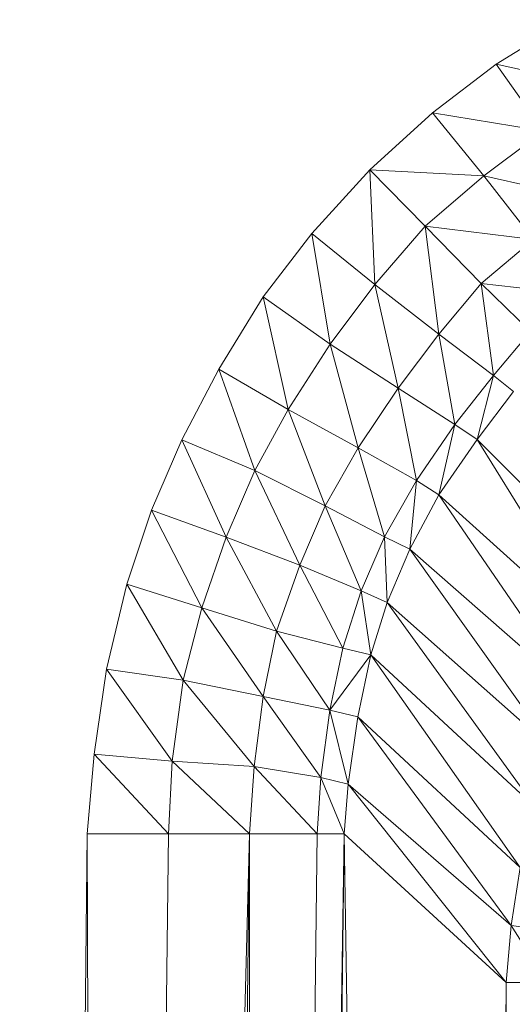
# Model space of a CAD drawing. Header units: metres. Extents: x 391.1 to 427.5, y 12.7 to 29.9.
# Tile 119 of 252: x 408.1967 to 408.2213, y 21.5667 to 21.6158. Entities that reach past the tile are written whole.
import ezdxf

# ---------------------------------------------------------------- set-up
doc = ezdxf.new("R2010")
doc.units = ezdxf.units.M
doc.layers.add('02_MOBILIARIO', color=7, linetype='Continuous', lineweight=18)

# ---------------------------------------------------------------- blocks, each defined once
blk = doc.blocks.new('Family - Plats de dutxa PS-1-153387-01_CLI_AIRE_PS1')
at = {"layer": '02_MOBILIARIO', "color": 253, "true_color": 0xaaaaaa}
for p, q in [((0.088762, 0.733117), (0.092362, 0.735335)), ((0.088762, 0.733117), (0.092362, 0.735335)), ((0.085589, 0.730688), (0.088762, 0.733117)), ((0.085589, 0.730688), (0.088762, 0.733117)), ((0.094387, 0.731878), (0.088762, 0.733117)), ((0.09112, 0.729771), (0.088762, 0.733117)), ((0.088762, 0.733117), (0.094387, 0.731878)), ((0.088762, 0.733117), (0.09112, 0.729771)), ((0.082461, 0.727847), (0.085589, 0.730688)), ((0.082461, 0.727847), (0.085589, 0.730688)), ((0.085589, 0.730688), (0.088143, 0.72754)), ((0.09112, 0.729771), (0.085589, 0.730688)), ((0.088143, 0.72754), (0.085589, 0.730688)), ((0.085589, 0.730688), (0.09112, 0.729771)), ((0.09112, 0.729771), (0.088143, 0.72754)), ((0.088143, 0.72754), (0.09112, 0.729771)), ((0.07957, 0.724669), (0.082461, 0.727847)), ((0.07957, 0.724669), (0.082461, 0.727847)), ((0.088143, 0.72754), (0.082461, 0.727847)), ((0.085222, 0.725036), (0.082461, 0.727847)), ((0.082461, 0.727847), (0.088143, 0.72754)), ((0.082461, 0.727847), (0.085222, 0.725036)), ((0.082461, 0.727847), (0.082717, 0.722115)), ((0.082717, 0.722115), (0.082461, 0.727847)), ((0.088143, 0.72754), (0.085222, 0.725036)), ((0.085222, 0.725036), (0.088143, 0.72754)), ((0.088143, 0.72754), (0.090615, 0.724362)), ((0.093312, 0.726384), (0.088143, 0.72754)), ((0.090615, 0.724362), (0.088143, 0.72754)), ((0.088143, 0.72754), (0.093312, 0.726384)), ((0.082717, 0.722115), (0.085222, 0.725036)), ((0.085222, 0.725036), (0.082717, 0.722115)), ((0.085222, 0.725036), (0.088009, 0.722169)), ((0.085222, 0.725036), (0.085896, 0.719643)), ((0.085896, 0.719643), (0.085222, 0.725036)), ((0.090615, 0.724362), (0.085222, 0.725036)), ((0.088009, 0.722169), (0.085222, 0.725036)), ((0.085222, 0.725036), (0.090615, 0.724362)), ((0.077141, 0.721496), (0.07957, 0.724669)), ((0.077141, 0.721496), (0.07957, 0.724669)), ((0.082717, 0.722115), (0.07957, 0.724669)), ((0.07957, 0.724669), (0.082717, 0.722115)), ((0.07957, 0.724669), (0.080487, 0.719138)), ((0.080487, 0.719138), (0.07957, 0.724669)), ((0.088009, 0.722169), (0.090615, 0.724362)), ((0.090615, 0.724362), (0.088009, 0.722169)), ((0.080487, 0.719138), (0.082717, 0.722115)), ((0.082717, 0.722115), (0.080487, 0.719138)), ((0.082717, 0.722115), (0.085896, 0.719643)), ((0.082717, 0.722115), (0.083873, 0.716946)), ((0.083873, 0.716946), (0.082717, 0.722115)), ((0.085896, 0.719643), (0.082717, 0.722115)), ((0.088009, 0.722169), (0.085896, 0.719643)), ((0.085896, 0.719643), (0.088009, 0.722169)), ((0.092689, 0.721639), (0.088009, 0.722169)), ((0.09048, 0.719778), (0.088009, 0.722169)), ((0.088009, 0.722169), (0.092689, 0.721639)), ((0.088009, 0.722169), (0.09048, 0.719778)), ((0.088009, 0.722169), (0.088619, 0.717569)), ((0.088619, 0.717569), (0.088009, 0.722169)), ((0.074923, 0.717896), (0.077141, 0.721496)), ((0.074923, 0.717896), (0.077141, 0.721496)), ((0.077141, 0.721496), (0.080487, 0.719138)), ((0.077141, 0.721496), (0.07838, 0.715871)), ((0.07838, 0.715871), (0.077141, 0.721496)), ((0.080487, 0.719138), (0.077141, 0.721496)), ((0.085896, 0.719643), (0.083873, 0.716946)), ((0.083873, 0.716946), (0.085896, 0.719643)), ((0.085896, 0.719643), (0.088619, 0.717569)), ((0.085896, 0.719643), (0.086705, 0.715131)), ((0.086705, 0.715131), (0.085896, 0.719643)), ((0.088619, 0.717569), (0.085896, 0.719643)), ((0.09048, 0.719778), (0.088619, 0.717569)), ((0.088619, 0.717569), (0.09048, 0.719778)), ((0.080487, 0.719138), (0.07838, 0.715871)), ((0.07838, 0.715871), (0.080487, 0.719138)), ((0.083873, 0.716946), (0.080487, 0.719138)), ((0.080487, 0.719138), (0.083873, 0.716946)), ((0.080487, 0.719138), (0.081883, 0.713964)), ((0.081883, 0.713964), (0.080487, 0.719138)), ((0.073086, 0.714362), (0.074923, 0.717896)), ((0.073086, 0.714362), (0.074923, 0.717896)), ((0.074923, 0.717896), (0.07838, 0.715871)), ((0.074923, 0.717896), (0.076727, 0.712842)), ((0.076727, 0.712842), (0.074923, 0.717896)), ((0.07838, 0.715871), (0.074923, 0.717896)), ((0.088619, 0.717569), (0.086705, 0.715131)), ((0.086705, 0.715131), (0.088619, 0.717569)), ((0.088619, 0.717569), (0.087807, 0.714376)), ((0.087807, 0.714376), (0.088619, 0.717569)), ((0.088619, 0.717569), (0.089624, 0.716775)), ((0.089624, 0.716775), (0.088619, 0.717569)), ((0.081883, 0.713964), (0.083873, 0.716946)), ((0.083873, 0.716946), (0.081883, 0.713964)), ((0.083873, 0.716946), (0.086705, 0.715131)), ((0.083873, 0.716946), (0.084782, 0.712339)), ((0.084782, 0.712339), (0.083873, 0.716946)), ((0.086705, 0.715131), (0.083873, 0.716946)), ((0.089624, 0.716775), (0.087807, 0.714376)), ((0.087807, 0.714376), (0.089624, 0.716775)), ((0.07838, 0.715871), (0.076727, 0.712842)), ((0.076727, 0.712842), (0.07838, 0.715871)), ((0.081883, 0.713964), (0.07838, 0.715871)), ((0.07838, 0.715871), (0.081883, 0.713964)), ((0.07838, 0.715871), (0.080239, 0.711074)), ((0.080239, 0.711074), (0.07838, 0.715871)), ((0.086705, 0.715131), (0.084782, 0.712339)), ((0.084782, 0.712339), (0.086705, 0.715131)), ((0.086705, 0.715131), (0.085903, 0.711623)), ((0.085903, 0.711623), (0.086705, 0.715131)), ((0.086705, 0.715131), (0.087807, 0.714376)), ((0.087807, 0.714376), (0.086705, 0.715131)), ((0.071574, 0.710849), (0.073086, 0.714362)), ((0.071574, 0.710849), (0.073086, 0.714362)), ((0.076727, 0.712842), (0.073086, 0.714362)), ((0.073086, 0.714362), (0.076727, 0.712842)), ((0.073086, 0.714362), (0.0753, 0.709511)), ((0.0753, 0.709511), (0.073086, 0.714362)), ((0.087807, 0.714376), (0.085903, 0.711623)), ((0.085903, 0.711623), (0.087807, 0.714376)), ((0.087807, 0.714376), (0.095621, 0.706546)), ((0.087807, 0.714376), (0.09412, 0.704179)), ((0.09412, 0.704179), (0.087807, 0.714376)), ((0.095621, 0.706546), (0.087807, 0.714376)), ((0.080239, 0.711074), (0.081883, 0.713964)), ((0.081883, 0.713964), (0.080239, 0.711074)), ((0.084782, 0.712339), (0.081883, 0.713964)), ((0.081883, 0.713964), (0.084782, 0.712339)), ((0.081883, 0.713964), (0.083199, 0.70953)), ((0.083199, 0.70953), (0.081883, 0.713964)), ((0.0753, 0.709511), (0.076727, 0.712842)), ((0.076727, 0.712842), (0.0753, 0.709511)), ((0.080239, 0.711074), (0.076727, 0.712842)), ((0.076727, 0.712842), (0.080239, 0.711074)), ((0.076727, 0.712842), (0.078968, 0.708117)), ((0.078968, 0.708117), (0.076727, 0.712842)), ((0.083199, 0.70953), (0.084782, 0.712339)), ((0.084782, 0.712339), (0.083199, 0.70953)), ((0.084782, 0.712339), (0.084454, 0.708914)), ((0.084454, 0.708914), (0.084782, 0.712339)), ((0.084782, 0.712339), (0.085903, 0.711623)), ((0.085903, 0.711623), (0.084782, 0.712339)), ((0.085903, 0.711623), (0.084454, 0.708914)), ((0.084454, 0.708914), (0.085903, 0.711623)), ((0.085903, 0.711623), (0.09412, 0.704179)), ((0.085903, 0.711623), (0.092731, 0.701625)), ((0.092731, 0.701625), (0.085903, 0.711623)), ((0.09412, 0.704179), (0.085903, 0.711623)), ((0.070343, 0.707155), (0.071574, 0.710849)), ((0.070343, 0.707155), (0.071574, 0.710849)), ((0.071574, 0.710849), (0.0753, 0.709511)), ((0.071574, 0.710849), (0.074078, 0.705976)), ((0.074078, 0.705976), (0.071574, 0.710849)), ((0.0753, 0.709511), (0.071574, 0.710849)), ((0.078968, 0.708117), (0.080239, 0.711074)), ((0.080239, 0.711074), (0.078968, 0.708117)), ((0.080239, 0.711074), (0.083199, 0.70953)), ((0.080239, 0.711074), (0.082035, 0.706826)), ((0.082035, 0.706826), (0.080239, 0.711074)), ((0.083199, 0.70953), (0.080239, 0.711074)), ((0.074078, 0.705976), (0.0753, 0.709511)), ((0.0753, 0.709511), (0.074078, 0.705976)), ((0.0753, 0.709511), (0.078968, 0.708117)), ((0.0753, 0.709511), (0.077806, 0.704811)), ((0.077806, 0.704811), (0.0753, 0.709511)), ((0.078968, 0.708117), (0.0753, 0.709511)), ((0.083199, 0.70953), (0.082035, 0.706826)), ((0.082035, 0.706826), (0.083199, 0.70953)), ((0.084454, 0.708914), (0.083199, 0.70953)), ((0.083199, 0.70953), (0.084454, 0.708914)), ((0.083199, 0.70953), (0.083325, 0.706248)), ((0.083325, 0.706248), (0.083199, 0.70953)), ((0.084454, 0.708914), (0.083325, 0.706248)), ((0.083325, 0.706248), (0.084454, 0.708914)), ((0.084454, 0.708914), (0.092731, 0.701625)), ((0.084454, 0.708914), (0.091568, 0.69892)), ((0.091568, 0.69892), (0.084454, 0.708914)), ((0.092731, 0.701625), (0.084454, 0.708914)), ((0.077806, 0.704811), (0.078968, 0.708117)), ((0.078968, 0.708117), (0.077806, 0.704811)), ((0.078968, 0.708117), (0.082035, 0.706826)), ((0.078968, 0.708117), (0.081118, 0.70397)), ((0.081118, 0.70397), (0.078968, 0.708117)), ((0.082035, 0.706826), (0.078968, 0.708117)), ((0.069318, 0.702914), (0.070343, 0.707155)), ((0.069318, 0.702914), (0.070343, 0.707155)), ((0.070343, 0.707155), (0.074078, 0.705976)), ((0.070343, 0.707155), (0.073146, 0.702366)), ((0.073146, 0.702366), (0.070343, 0.707155)), ((0.074078, 0.705976), (0.070343, 0.707155)), ((0.082035, 0.706826), (0.081118, 0.70397)), ((0.081118, 0.70397), (0.082035, 0.706826)), ((0.082035, 0.706826), (0.083325, 0.706248)), ((0.082035, 0.706826), (0.08251, 0.70363)), ((0.08251, 0.70363), (0.082035, 0.706826)), ((0.083325, 0.706248), (0.082035, 0.706826)), ((0.083325, 0.706248), (0.08251, 0.70363)), ((0.08251, 0.70363), (0.083325, 0.706248)), ((0.083325, 0.706248), (0.091568, 0.69892)), ((0.083325, 0.706248), (0.090705, 0.696028)), ((0.090705, 0.696028), (0.083325, 0.706248)), ((0.091568, 0.69892), (0.083325, 0.706248)), ((0.074078, 0.705976), (0.073146, 0.702366)), ((0.073146, 0.702366), (0.074078, 0.705976)), ((0.077806, 0.704811), (0.074078, 0.705976)), ((0.074078, 0.705976), (0.077806, 0.704811)), ((0.074078, 0.705976), (0.077134, 0.701557)), ((0.077134, 0.701557), (0.074078, 0.705976)), ((0.077134, 0.701557), (0.077806, 0.704811)), ((0.077806, 0.704811), (0.077134, 0.701557)), ((0.077806, 0.704811), (0.081118, 0.70397)), ((0.077806, 0.704811), (0.080472, 0.700877)), ((0.080472, 0.700877), (0.077806, 0.704811)), ((0.081118, 0.70397), (0.077806, 0.704811)), ((0.081118, 0.70397), (0.080472, 0.700877)), ((0.080472, 0.700877), (0.081118, 0.70397)), ((0.08251, 0.70363), (0.081118, 0.70397)), ((0.08251, 0.70363), (0.081118, 0.70397)), ((0.08251, 0.70363), (0.080472, 0.700877)), ((0.080472, 0.700877), (0.08251, 0.70363)), ((0.08251, 0.70363), (0.081865, 0.700537)), ((0.081865, 0.700537), (0.08251, 0.70363)), ((0.08251, 0.70363), (0.090705, 0.696028)), ((0.08251, 0.70363), (0.089954, 0.693022)), ((0.089954, 0.693022), (0.08251, 0.70363)), ((0.090705, 0.696028), (0.08251, 0.70363)), ((0.068703, 0.698672), (0.069318, 0.702914)), ((0.068703, 0.698672), (0.069318, 0.702914)), ((0.069318, 0.702914), (0.073146, 0.702366)), ((0.069318, 0.702914), (0.072599, 0.69833)), ((0.072599, 0.69833), (0.069318, 0.702914)), ((0.073146, 0.702366), (0.069318, 0.702914)), ((0.072599, 0.69833), (0.073146, 0.702366)), ((0.073146, 0.702366), (0.072599, 0.69833)), ((0.073146, 0.702366), (0.077134, 0.701557)), ((0.073146, 0.702366), (0.076699, 0.698056)), ((0.076699, 0.698056), (0.073146, 0.702366)), ((0.077134, 0.701557), (0.073146, 0.702366)), ((0.077134, 0.701557), (0.076699, 0.698056)), ((0.076699, 0.698056), (0.077134, 0.701557)), ((0.077134, 0.701557), (0.080472, 0.700877)), ((0.077134, 0.701557), (0.080021, 0.697511)), ((0.080021, 0.697511), (0.077134, 0.701557)), ((0.080472, 0.700877), (0.077134, 0.701557)), ((0.080021, 0.697511), (0.080472, 0.700877)), ((0.080472, 0.700877), (0.080021, 0.697511)), ((0.080472, 0.700877), (0.081865, 0.700537)), ((0.080472, 0.700877), (0.081379, 0.697171)), ((0.081379, 0.697171), (0.080472, 0.700877)), ((0.080472, 0.700877), (0.081865, 0.700537)), ((0.081865, 0.700537), (0.081379, 0.697171)), ((0.081379, 0.697171), (0.081865, 0.700537)), ((0.081865, 0.700537), (0.089954, 0.693022)), ((0.081865, 0.700537), (0.089504, 0.69013)), ((0.089504, 0.69013), (0.081865, 0.700537)), ((0.089954, 0.693022), (0.081865, 0.700537)), ((0.068368, 0.694699), (0.068703, 0.698672)), ((0.068368, 0.694699), (0.068703, 0.698672)), ((0.072599, 0.69833), (0.068703, 0.698672)), ((0.068703, 0.698672), (0.072599, 0.69833)), ((0.068703, 0.698672), (0.072413, 0.694699)), ((0.072413, 0.694699), (0.068703, 0.698672)), ((0.072599, 0.69833), (0.072413, 0.694699)), ((0.072413, 0.694699), (0.072599, 0.69833)), ((0.076699, 0.698056), (0.072599, 0.69833)), ((0.072599, 0.69833), (0.076699, 0.698056)), ((0.072599, 0.69833), (0.076458, 0.694699)), ((0.076458, 0.694699), (0.072599, 0.69833)), ((0.076458, 0.694699), (0.076699, 0.698056)), ((0.076699, 0.698056), (0.076458, 0.694699)), ((0.080021, 0.697511), (0.076699, 0.698056)), ((0.076699, 0.698056), (0.080021, 0.697511)), ((0.076699, 0.698056), (0.079828, 0.694699)), ((0.079828, 0.694699), (0.076699, 0.698056)), ((0.080021, 0.697511), (0.079828, 0.694699)), ((0.079828, 0.694699), (0.080021, 0.697511)), ((0.081379, 0.697171), (0.080021, 0.697511)), ((0.080021, 0.697511), (0.081379, 0.697171)), ((0.080021, 0.697511), (0.081177, 0.694699)), ((0.081177, 0.694699), (0.080021, 0.697511)), ((0.081379, 0.697171), (0.081177, 0.694699)), ((0.081177, 0.694699), (0.081379, 0.697171)), ((0.081379, 0.697171), (0.089504, 0.69013)), ((0.081379, 0.697171), (0.089267, 0.687283)), ((0.089267, 0.687283), (0.081379, 0.697171)), ((0.089504, 0.69013), (0.081379, 0.697171)), ((0.064997, 0.400261), (0.068368, 0.694699)), ((0.064997, 0.400261), (0.068368, 0.694699)), ((0.068368, 0.694699), (0.072413, 0.694699)), ((0.068368, 0.694699), (0.069042, 0.400261)), ((0.069042, 0.400261), (0.068368, 0.694699)), ((0.072413, 0.694699), (0.068368, 0.694699)), ((0.072413, 0.694699), (0.069042, 0.400261)), ((0.069042, 0.400261), (0.076458, 0.694699)), ((0.076458, 0.694699), (0.069042, 0.400261)), ((0.069042, 0.400261), (0.072413, 0.694699)), ((0.076458, 0.694699), (0.072413, 0.694699)), ((0.076458, 0.694699), (0.072413, 0.694699)), ((0.076458, 0.694699), (0.073087, 0.400261)), ((0.073087, 0.400261), (0.076458, 0.694699)), ((0.076458, 0.694699), (0.079828, 0.694699)), ((0.076458, 0.694699), (0.076458, 0.400261)), ((0.079828, 0.694699), (0.076458, 0.400261)), ((0.076458, 0.400261), (0.076458, 0.694699)), ((0.076458, 0.400261), (0.081177, 0.694699)), ((0.081177, 0.694699), (0.076458, 0.400261)), ((0.076458, 0.400261), (0.079828, 0.694699)), ((0.079828, 0.694699), (0.076458, 0.694699)), ((0.081177, 0.694699), (0.077806, 0.400261)), ((0.077806, 0.400261), (0.081177, 0.694699)), ((0.081177, 0.694699), (0.079828, 0.694699)), ((0.081177, 0.694699), (0.079828, 0.694699)), ((0.089267, 0.687283), (0.081177, 0.694699)), ((0.081177, 0.694699), (0.089267, 0.687283)), ((0.081177, 0.694699), (0.085896, 0.400261)), ((0.085896, 0.400261), (0.081177, 0.694699)), ((0.089954, 0.693022), (0.089504, 0.69013)), ((0.089504, 0.69013), (0.089954, 0.693022)), ((0.089504, 0.69013), (0.089267, 0.687283)), ((0.089267, 0.687283), (0.089504, 0.69013)), ((0.089504, 0.69013), (0.09153, 0.689867)), ((0.089504, 0.69013), (0.091289, 0.687283)), ((0.091289, 0.687283), (0.089504, 0.69013)), ((0.09153, 0.689867), (0.089504, 0.69013)), ((0.089267, 0.687283), (0.085896, 0.400261)), ((0.085896, 0.400261), (0.089267, 0.687283)), ((0.089267, 0.687283), (0.087918, 0.400261)), ((0.087918, 0.400261), (0.089267, 0.687283)), ((0.089267, 0.687283), (0.091289, 0.687283)), ((0.091289, 0.687283), (0.089267, 0.687283))]:
    blk.add_line(p, q, dxfattribs=at)
blk = doc.blocks.new('LONDR55-XX_ZZ-ARQ-CAA-M3D-Londres55_ifc-1-01_CLI_AIRE_PS1')
at = {"layer": '02_MOBILIARIO', "color": 253, "lineweight": 18, "true_color": 0xaaaaaa}
blk.add_blockref('Family - Plats de dutxa PS-1-153387-01_CLI_AIRE_PS1', (408.131716, 20.880476), dxfattribs=at)

msp = doc.modelspace()

# ---------------------------------------------------------------- block references
at = {"lineweight": 5}
msp.add_blockref('LONDR55-XX_ZZ-ARQ-CAA-M3D-Londres55_ifc-1-01_CLI_AIRE_PS1', (0, 0), dxfattribs=at)

doc.saveas('drawing.dxf')
